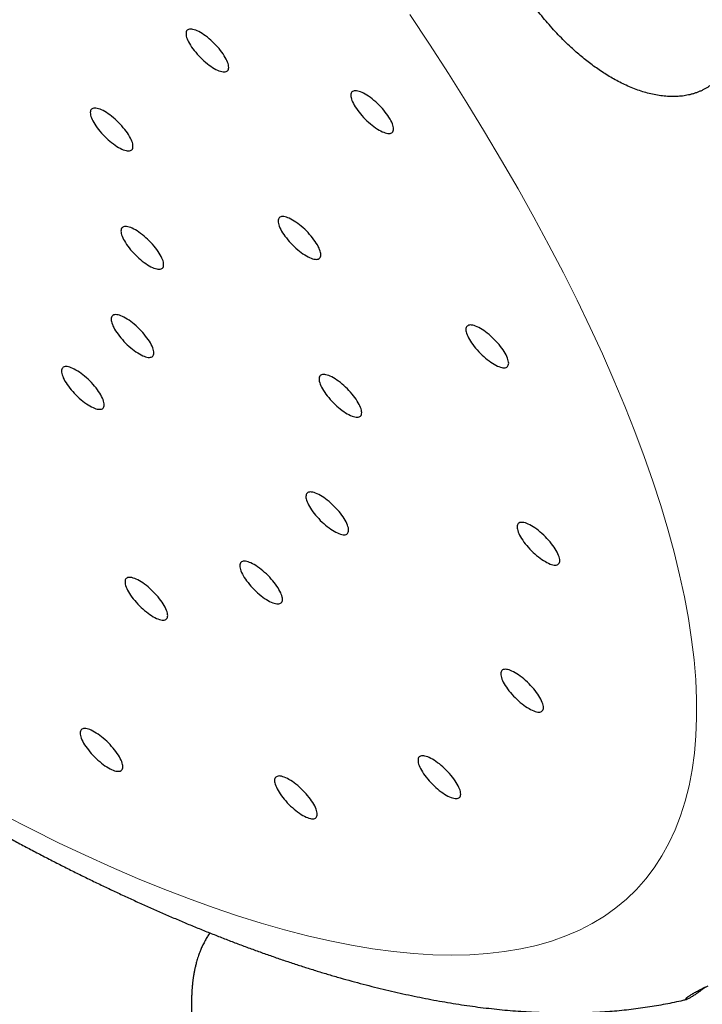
# Model space of a CAD drawing. Header units: millimetres. Extents: x 8 to 495, y 12 to 550.
# Tile 17 of 40: x 436 to 448, y 182 to 199. Entities that reach past the tile are written whole.
import ezdxf

# ---------------------------------------------------------------- set-up
doc = ezdxf.new("R2010")
doc.units = ezdxf.units.MM

msp = doc.modelspace()

# ---------------------------------------------------------------- linework, layer by layer
at = {"color": 8, "linetype": 'Continuous', "lineweight": 0, "flags": 128}
msp.add_lwpolyline([(436.119, 185.333), (436.599, 185.087), (437.074, 184.853), (437.542, 184.632), (438.004, 184.424), (438.459, 184.228), (438.907, 184.045), (439.348, 183.875), (439.781, 183.719), (440.206, 183.575), (440.623, 183.445), (441.031, 183.328), (441.431, 183.225), (441.821, 183.135), (442.202, 183.059), (442.573, 182.997), (442.935, 182.948), (443.286, 182.914), (443.627, 182.893), (443.957, 182.885), (444.277, 182.892), (444.585, 182.912), (444.882, 182.946), (445.168, 182.994), (445.442, 183.056), (445.704, 183.131), (445.954, 183.22), (446.192, 183.323), (446.418, 183.439), (446.631, 183.568), (446.831, 183.711), (447.018, 183.867), (447.193, 184.036), (447.354, 184.219), (447.503, 184.414), (447.638, 184.622), (447.76, 184.842), (447.868, 185.075), (447.963, 185.32), (448.044, 185.578), (448.111, 185.847), (448.165, 186.128), (448.205, 186.421), (448.231, 186.725), (448.244, 187.04), (448.243, 187.366), (448.228, 187.703), (448.199, 188.051), (448.157, 188.408), (448.1, 188.776), (448.03, 189.154), (447.947, 189.541), (447.85, 189.937), (447.739, 190.342), (447.615, 190.756), (447.478, 191.178), (447.327, 191.609), (447.163, 192.047), (446.986, 192.493), (446.797, 192.946), (446.594, 193.406), (446.379, 193.872), (446.151, 194.345), (445.911, 194.824), (445.659, 195.308), (445.395, 195.798), (445.119, 196.293), (444.831, 196.792), (444.532, 197.295), (444.222, 197.803), (443.9, 198.314), (443.568, 198.828), (443.225, 199.345)], dxfattribs=at)
at = {"color": 7, "linetype": 'Continuous', "lineweight": 30, "flags": 128}
for points in [[(439.558, 199.031), (439.53, 199.047), (439.502, 199.06), (439.475, 199.071), (439.45, 199.08), (439.427, 199.086), (439.405, 199.09), (439.385, 199.091), (439.367, 199.09), (439.351, 199.086), (439.337, 199.08), (439.326, 199.071), (439.317, 199.06), (439.311, 199.046), (439.307, 199.03), (439.306, 199.012), (439.307, 198.992), (439.311, 198.97), (439.317, 198.946), (439.326, 198.921), (439.337, 198.894), (439.351, 198.867), (439.366, 198.838), (439.384, 198.808), (439.404, 198.778), (439.426, 198.747), (439.45, 198.716), (439.475, 198.685), (439.501, 198.655), (439.529, 198.624), (439.558, 198.595), (439.587, 198.566), (439.617, 198.538), (439.648, 198.512), (439.679, 198.486), (439.71, 198.463), (439.74, 198.441), (439.771, 198.421), (439.8, 198.403), (439.829, 198.387), (439.857, 198.374), (439.883, 198.363), (439.909, 198.354), (439.932, 198.348), (439.954, 198.344), (439.974, 198.343), (439.992, 198.344), (440.008, 198.348), (440.021, 198.354), (440.033, 198.363), (440.042, 198.374), (440.048, 198.388), (440.052, 198.404), (440.053, 198.422), (440.052, 198.442), (440.048, 198.464), (440.042, 198.488), (440.033, 198.513), (440.022, 198.539), (440.008, 198.567), (439.992, 198.596), (439.975, 198.626), (439.955, 198.656), (439.933, 198.687), (439.909, 198.718), (439.884, 198.749), (439.858, 198.779), (439.83, 198.81), (439.801, 198.839), (439.772, 198.868), (439.741, 198.896), (439.711, 198.922), (439.68, 198.948), (439.649, 198.971), (439.618, 198.993), (439.588, 199.013), (439.558, 199.031)], [(442.443, 197.953), (442.415, 197.969), (442.387, 197.982), (442.36, 197.993), (442.335, 198.002), (442.312, 198.008), (442.29, 198.012), (442.27, 198.013), (442.252, 198.012), (442.236, 198.008), (442.222, 198.002), (442.211, 197.993), (442.202, 197.981), (442.196, 197.968), (442.192, 197.952), (442.191, 197.934), (442.192, 197.914), (442.196, 197.892), (442.202, 197.868), (442.211, 197.843), (442.222, 197.816), (442.236, 197.789), (442.251, 197.76), (442.269, 197.73), (442.289, 197.7), (442.311, 197.669), (442.334, 197.638), (442.36, 197.607), (442.386, 197.577), (442.414, 197.546), (442.443, 197.517), (442.472, 197.488), (442.502, 197.46), (442.533, 197.434), (442.564, 197.408), (442.595, 197.385), (442.625, 197.363), (442.656, 197.343), (442.685, 197.325), (442.714, 197.309), (442.742, 197.296), (442.768, 197.285), (442.794, 197.276), (442.817, 197.27), (442.839, 197.266), (442.859, 197.265), (442.877, 197.266), (442.893, 197.27), (442.906, 197.276), (442.918, 197.285), (442.926, 197.296), (442.933, 197.31), (442.937, 197.326), (442.938, 197.344), (442.937, 197.364), (442.933, 197.386), (442.927, 197.41), (442.918, 197.435), (442.907, 197.461), (442.893, 197.489), (442.877, 197.518), (442.859, 197.548), (442.84, 197.578), (442.818, 197.609), (442.794, 197.64), (442.769, 197.671), (442.743, 197.701), (442.715, 197.732), (442.686, 197.761), (442.656, 197.79), (442.626, 197.818), (442.596, 197.844), (442.565, 197.869), (442.534, 197.893), (442.503, 197.915), (442.473, 197.935), (442.443, 197.953)], [(437.883, 197.649), (437.854, 197.664), (437.826, 197.678), (437.8, 197.689), (437.775, 197.698), (437.751, 197.704), (437.729, 197.708), (437.709, 197.709), (437.691, 197.708), (437.675, 197.704), (437.662, 197.697), (437.65, 197.689), (437.642, 197.677), (437.635, 197.664), (437.631, 197.648), (437.63, 197.63), (437.631, 197.61), (437.635, 197.588), (437.641, 197.564), (437.65, 197.539), (437.661, 197.512), (437.675, 197.484), (437.691, 197.456), (437.709, 197.426), (437.729, 197.396), (437.75, 197.365), (437.774, 197.334), (437.799, 197.303), (437.826, 197.272), (437.853, 197.242), (437.882, 197.212), (437.912, 197.184), (437.942, 197.156), (437.972, 197.129), (438.003, 197.104), (438.034, 197.081), (438.065, 197.059), (438.095, 197.039), (438.125, 197.021), (438.153, 197.005), (438.181, 196.992), (438.208, 196.98), (438.233, 196.972), (438.257, 196.965), (438.278, 196.962), (438.298, 196.96), (438.316, 196.962), (438.332, 196.966), (438.346, 196.972), (438.357, 196.981), (438.366, 196.992), (438.372, 197.006), (438.376, 197.022), (438.377, 197.04), (438.376, 197.06), (438.372, 197.082), (438.366, 197.105), (438.357, 197.131), (438.346, 197.157), (438.333, 197.185), (438.317, 197.214), (438.299, 197.244), (438.279, 197.274), (438.257, 197.305), (438.234, 197.336), (438.208, 197.366), (438.182, 197.397), (438.154, 197.427), (438.125, 197.457), (438.096, 197.486), (438.066, 197.514), (438.035, 197.54), (438.004, 197.565), (437.973, 197.589), (437.943, 197.611), (437.912, 197.631), (437.883, 197.649)], [(441.171, 195.75), (441.142, 195.766), (441.114, 195.78), (441.088, 195.791), (441.063, 195.8), (441.039, 195.806), (441.017, 195.81), (440.997, 195.811), (440.979, 195.81), (440.963, 195.806), (440.95, 195.799), (440.939, 195.79), (440.93, 195.779), (440.923, 195.765), (440.919, 195.75), (440.918, 195.732), (440.919, 195.711), (440.923, 195.69), (440.929, 195.666), (440.938, 195.641), (440.949, 195.614), (440.963, 195.586), (440.979, 195.557), (440.997, 195.528), (441.017, 195.497), (441.038, 195.467), (441.062, 195.436), (441.087, 195.405), (441.114, 195.374), (441.141, 195.344), (441.17, 195.314), (441.2, 195.285), (441.23, 195.258), (441.261, 195.231), (441.291, 195.206), (441.322, 195.182), (441.353, 195.161), (441.383, 195.141), (441.413, 195.123), (441.442, 195.107), (441.469, 195.093), (441.496, 195.082), (441.521, 195.073), (441.545, 195.067), (441.566, 195.063), (441.586, 195.062), (441.604, 195.064), (441.62, 195.067), (441.634, 195.074), (441.645, 195.083), (441.654, 195.094), (441.66, 195.108), (441.664, 195.124), (441.665, 195.142), (441.664, 195.162), (441.66, 195.184), (441.654, 195.207), (441.645, 195.232), (441.634, 195.259), (441.621, 195.287), (441.605, 195.316), (441.587, 195.345), (441.567, 195.376), (441.545, 195.406), (441.522, 195.437), (441.497, 195.468), (441.47, 195.499), (441.442, 195.529), (441.414, 195.559), (441.384, 195.588), (441.354, 195.615), (441.323, 195.642), (441.292, 195.667), (441.261, 195.691), (441.231, 195.713), (441.2, 195.732), (441.171, 195.75)], [(438.42, 195.576), (438.391, 195.592), (438.363, 195.606), (438.337, 195.617), (438.312, 195.626), (438.288, 195.632), (438.266, 195.636), (438.246, 195.637), (438.228, 195.636), (438.212, 195.632), (438.199, 195.625), (438.188, 195.616), (438.179, 195.605), (438.172, 195.591), (438.168, 195.575), (438.167, 195.557), (438.168, 195.537), (438.172, 195.515), (438.178, 195.492), (438.187, 195.467), (438.198, 195.44), (438.212, 195.412), (438.228, 195.383), (438.246, 195.354), (438.266, 195.323), (438.287, 195.293), (438.311, 195.262), (438.336, 195.231), (438.363, 195.2), (438.39, 195.17), (438.419, 195.14), (438.449, 195.111), (438.479, 195.084), (438.51, 195.057), (438.54, 195.032), (438.571, 195.008), (438.602, 194.987), (438.632, 194.967), (438.662, 194.949), (438.691, 194.933), (438.718, 194.919), (438.745, 194.908), (438.77, 194.899), (438.794, 194.893), (438.815, 194.889), (438.835, 194.888), (438.853, 194.889), (438.869, 194.893), (438.883, 194.9), (438.894, 194.909), (438.903, 194.92), (438.909, 194.934), (438.913, 194.95), (438.914, 194.968), (438.913, 194.988), (438.909, 195.01), (438.903, 195.033), (438.894, 195.058), (438.883, 195.085), (438.87, 195.113), (438.854, 195.142), (438.836, 195.171), (438.816, 195.202), (438.794, 195.232), (438.771, 195.263), (438.746, 195.294), (438.719, 195.325), (438.691, 195.355), (438.663, 195.385), (438.633, 195.414), (438.603, 195.441), (438.572, 195.468), (438.541, 195.493), (438.51, 195.517), (438.48, 195.538), (438.45, 195.558), (438.42, 195.576)], [(438.248, 194.033), (438.219, 194.049), (438.192, 194.063), (438.165, 194.074), (438.14, 194.083), (438.116, 194.089), (438.094, 194.093), (438.074, 194.094), (438.056, 194.093), (438.041, 194.089), (438.027, 194.082), (438.016, 194.073), (438.007, 194.062), (438.001, 194.048), (437.997, 194.033), (437.995, 194.014), (437.997, 193.994), (438, 193.973), (438.007, 193.949), (438.016, 193.924), (438.027, 193.897), (438.04, 193.869), (438.056, 193.84), (438.074, 193.811), (438.094, 193.78), (438.116, 193.75), (438.139, 193.719), (438.164, 193.688), (438.191, 193.657), (438.219, 193.627), (438.247, 193.597), (438.277, 193.568), (438.307, 193.541), (438.338, 193.514), (438.369, 193.489), (438.4, 193.465), (438.43, 193.444), (438.46, 193.424), (438.49, 193.406), (438.519, 193.39), (438.547, 193.376), (438.573, 193.365), (438.598, 193.356), (438.622, 193.35), (438.644, 193.346), (438.664, 193.345), (438.682, 193.347), (438.697, 193.35), (438.711, 193.357), (438.722, 193.366), (438.731, 193.377), (438.738, 193.391), (438.741, 193.407), (438.743, 193.425), (438.741, 193.445), (438.738, 193.467), (438.731, 193.49), (438.723, 193.515), (438.711, 193.542), (438.698, 193.57), (438.682, 193.599), (438.664, 193.628), (438.644, 193.659), (438.622, 193.689), (438.599, 193.72), (438.574, 193.751), (438.547, 193.782), (438.52, 193.812), (438.491, 193.842), (438.461, 193.871), (438.431, 193.898), (438.4, 193.925), (438.37, 193.95), (438.339, 193.974), (438.308, 193.996), (438.278, 194.015), (438.248, 194.033)], [(444.459, 193.852), (444.43, 193.868), (444.402, 193.882), (444.376, 193.893), (444.351, 193.902), (444.327, 193.908), (444.305, 193.912), (444.285, 193.913), (444.267, 193.911), (444.251, 193.908), (444.238, 193.901), (444.227, 193.892), (444.218, 193.881), (444.211, 193.867), (444.207, 193.851), (444.206, 193.833), (444.207, 193.813), (444.211, 193.791), (444.218, 193.768), (444.226, 193.743), (444.237, 193.716), (444.251, 193.688), (444.267, 193.659), (444.285, 193.63), (444.305, 193.599), (444.326, 193.569), (444.35, 193.538), (444.375, 193.507), (444.402, 193.476), (444.429, 193.446), (444.458, 193.416), (444.488, 193.387), (444.518, 193.36), (444.549, 193.333), (444.579, 193.308), (444.61, 193.284), (444.641, 193.262), (444.671, 193.243), (444.701, 193.225), (444.73, 193.209), (444.757, 193.195), (444.784, 193.184), (444.809, 193.175), (444.833, 193.169), (444.854, 193.165), (444.874, 193.164), (444.892, 193.165), (444.908, 193.169), (444.922, 193.176), (444.933, 193.185), (444.942, 193.196), (444.948, 193.21), (444.952, 193.225), (444.954, 193.243), (444.952, 193.264), (444.948, 193.285), (444.942, 193.309), (444.933, 193.334), (444.922, 193.361), (444.909, 193.389), (444.893, 193.418), (444.875, 193.447), (444.855, 193.478), (444.833, 193.508), (444.81, 193.539), (444.785, 193.57), (444.758, 193.601), (444.73, 193.631), (444.702, 193.661), (444.672, 193.69), (444.642, 193.717), (444.611, 193.744), (444.58, 193.769), (444.549, 193.793), (444.519, 193.814), (444.489, 193.834), (444.459, 193.852)], [(437.379, 193.125), (437.35, 193.141), (437.323, 193.154), (437.296, 193.165), (437.271, 193.174), (437.247, 193.18), (437.226, 193.184), (437.206, 193.185), (437.188, 193.184), (437.172, 193.18), (437.158, 193.174), (437.147, 193.165), (437.138, 193.154), (437.132, 193.14), (437.128, 193.124), (437.127, 193.106), (437.128, 193.086), (437.132, 193.064), (437.138, 193.04), (437.147, 193.015), (437.158, 192.989), (437.171, 192.961), (437.187, 192.932), (437.205, 192.902), (437.225, 192.872), (437.247, 192.841), (437.27, 192.81), (437.295, 192.779), (437.322, 192.749), (437.35, 192.718), (437.378, 192.689), (437.408, 192.66), (437.438, 192.632), (437.469, 192.606), (437.5, 192.58), (437.531, 192.557), (437.561, 192.535), (437.592, 192.515), (437.621, 192.497), (437.65, 192.481), (437.678, 192.468), (437.704, 192.457), (437.729, 192.448), (437.753, 192.442), (437.775, 192.438), (437.795, 192.437), (437.813, 192.438), (437.829, 192.442), (437.842, 192.448), (437.853, 192.457), (437.862, 192.469), (437.869, 192.482), (437.873, 192.498), (437.874, 192.516), (437.873, 192.536), (437.869, 192.558), (437.863, 192.582), (437.854, 192.607), (437.843, 192.634), (437.829, 192.661), (437.813, 192.69), (437.795, 192.72), (437.775, 192.75), (437.754, 192.781), (437.73, 192.812), (437.705, 192.843), (437.678, 192.873), (437.651, 192.904), (437.622, 192.933), (437.592, 192.962), (437.562, 192.99), (437.531, 193.016), (437.501, 193.042), (437.47, 193.065), (437.439, 193.087), (437.409, 193.107), (437.379, 193.125)], [(441.887, 192.987), (441.858, 193.003), (441.83, 193.017), (441.804, 193.028), (441.779, 193.037), (441.755, 193.043), (441.733, 193.047), (441.713, 193.048), (441.695, 193.047), (441.679, 193.043), (441.666, 193.036), (441.655, 193.027), (441.646, 193.016), (441.639, 193.002), (441.636, 192.987), (441.634, 192.969), (441.635, 192.949), (441.639, 192.927), (441.646, 192.903), (441.654, 192.878), (441.666, 192.851), (441.679, 192.823), (441.695, 192.794), (441.713, 192.765), (441.733, 192.734), (441.755, 192.704), (441.778, 192.673), (441.803, 192.642), (441.83, 192.611), (441.857, 192.581), (441.886, 192.551), (441.916, 192.522), (441.946, 192.495), (441.977, 192.468), (442.007, 192.443), (442.038, 192.419), (442.069, 192.398), (442.099, 192.378), (442.129, 192.36), (442.158, 192.344), (442.185, 192.33), (442.212, 192.319), (442.237, 192.31), (442.261, 192.304), (442.283, 192.3), (442.303, 192.299), (442.32, 192.301), (442.336, 192.304), (442.35, 192.311), (442.361, 192.32), (442.37, 192.331), (442.376, 192.345), (442.38, 192.361), (442.382, 192.379), (442.38, 192.399), (442.377, 192.421), (442.37, 192.444), (442.361, 192.469), (442.35, 192.496), (442.337, 192.524), (442.321, 192.553), (442.303, 192.582), (442.283, 192.613), (442.261, 192.643), (442.238, 192.674), (442.213, 192.705), (442.186, 192.736), (442.158, 192.766), (442.13, 192.796), (442.1, 192.825), (442.07, 192.852), (442.039, 192.879), (442.008, 192.904), (441.977, 192.928), (441.947, 192.95), (441.917, 192.97), (441.887, 192.987)], [(441.658, 190.93), (441.629, 190.946), (441.601, 190.959), (441.575, 190.971), (441.55, 190.979), (441.526, 190.986), (441.504, 190.989), (441.484, 190.991), (441.466, 190.989), (441.45, 190.985), (441.437, 190.979), (441.426, 190.97), (441.417, 190.959), (441.41, 190.945), (441.407, 190.929), (441.405, 190.911), (441.406, 190.891), (441.41, 190.869), (441.417, 190.846), (441.425, 190.82), (441.437, 190.794), (441.45, 190.766), (441.466, 190.737), (441.484, 190.707), (441.504, 190.677), (441.526, 190.646), (441.549, 190.616), (441.574, 190.585), (441.601, 190.554), (441.628, 190.524), (441.657, 190.494), (441.687, 190.465), (441.717, 190.437), (441.748, 190.411), (441.778, 190.386), (441.809, 190.362), (441.84, 190.34), (441.87, 190.32), (441.9, 190.302), (441.929, 190.287), (441.956, 190.273), (441.983, 190.262), (442.008, 190.253), (442.032, 190.247), (442.054, 190.243), (442.074, 190.242), (442.091, 190.243), (442.107, 190.247), (442.121, 190.254), (442.132, 190.263), (442.141, 190.274), (442.147, 190.287), (442.151, 190.303), (442.153, 190.321), (442.151, 190.341), (442.148, 190.363), (442.141, 190.387), (442.132, 190.412), (442.121, 190.439), (442.108, 190.467), (442.092, 190.496), (442.074, 190.525), (442.054, 190.555), (442.032, 190.586), (442.009, 190.617), (441.984, 190.648), (441.957, 190.679), (441.929, 190.709), (441.901, 190.739), (441.871, 190.767), (441.841, 190.795), (441.81, 190.822), (441.779, 190.847), (441.748, 190.87), (441.718, 190.892), (441.688, 190.912), (441.658, 190.93)], [(445.354, 190.399), (445.325, 190.414), (445.297, 190.428), (445.271, 190.439), (445.246, 190.448), (445.222, 190.454), (445.2, 190.458), (445.18, 190.459), (445.162, 190.458), (445.147, 190.454), (445.133, 190.447), (445.122, 190.439), (445.113, 190.427), (445.106, 190.414), (445.103, 190.398), (445.101, 190.38), (445.103, 190.36), (445.106, 190.338), (445.113, 190.314), (445.121, 190.289), (445.133, 190.262), (445.146, 190.234), (445.162, 190.206), (445.18, 190.176), (445.2, 190.146), (445.222, 190.115), (445.245, 190.084), (445.27, 190.053), (445.297, 190.022), (445.324, 189.992), (445.353, 189.962), (445.383, 189.934), (445.413, 189.906), (445.444, 189.879), (445.475, 189.854), (445.505, 189.831), (445.536, 189.809), (445.566, 189.789), (445.596, 189.771), (445.625, 189.755), (445.652, 189.742), (445.679, 189.73), (445.704, 189.722), (445.728, 189.715), (445.75, 189.712), (445.77, 189.71), (445.788, 189.712), (445.803, 189.716), (445.817, 189.722), (445.828, 189.731), (445.837, 189.742), (445.843, 189.756), (445.847, 189.772), (445.849, 189.79), (445.847, 189.81), (445.844, 189.832), (445.837, 189.855), (445.829, 189.881), (445.817, 189.907), (445.804, 189.935), (445.788, 189.964), (445.77, 189.994), (445.75, 190.024), (445.728, 190.055), (445.705, 190.085), (445.68, 190.116), (445.653, 190.147), (445.625, 190.177), (445.597, 190.207), (445.567, 190.236), (445.537, 190.264), (445.506, 190.29), (445.475, 190.315), (445.445, 190.339), (445.414, 190.361), (445.384, 190.381), (445.354, 190.399)], [(440.499, 189.719), (440.471, 189.735), (440.443, 189.748), (440.416, 189.759), (440.391, 189.768), (440.368, 189.774), (440.346, 189.778), (440.326, 189.779), (440.308, 189.778), (440.292, 189.774), (440.278, 189.768), (440.267, 189.759), (440.258, 189.748), (440.252, 189.734), (440.248, 189.718), (440.247, 189.7), (440.248, 189.68), (440.252, 189.658), (440.258, 189.634), (440.267, 189.609), (440.278, 189.582), (440.292, 189.555), (440.307, 189.526), (440.325, 189.496), (440.345, 189.466), (440.367, 189.435), (440.391, 189.404), (440.416, 189.373), (440.442, 189.343), (440.47, 189.312), (440.499, 189.283), (440.528, 189.254), (440.558, 189.226), (440.589, 189.2), (440.62, 189.174), (440.651, 189.151), (440.681, 189.129), (440.712, 189.109), (440.741, 189.091), (440.77, 189.075), (440.798, 189.062), (440.824, 189.051), (440.85, 189.042), (440.873, 189.036), (440.895, 189.032), (440.915, 189.031), (440.933, 189.032), (440.949, 189.036), (440.962, 189.042), (440.974, 189.051), (440.983, 189.062), (440.989, 189.076), (440.993, 189.092), (440.994, 189.11), (440.993, 189.13), (440.989, 189.152), (440.983, 189.176), (440.974, 189.201), (440.963, 189.228), (440.949, 189.255), (440.933, 189.284), (440.916, 189.314), (440.896, 189.344), (440.874, 189.375), (440.85, 189.406), (440.825, 189.437), (440.799, 189.467), (440.771, 189.498), (440.742, 189.527), (440.713, 189.556), (440.682, 189.584), (440.652, 189.61), (440.621, 189.636), (440.59, 189.659), (440.559, 189.681), (440.529, 189.701), (440.499, 189.719)], [(438.49, 189.436), (438.462, 189.452), (438.434, 189.465), (438.407, 189.476), (438.382, 189.485), (438.359, 189.492), (438.337, 189.495), (438.317, 189.496), (438.299, 189.495), (438.283, 189.491), (438.269, 189.485), (438.258, 189.476), (438.249, 189.465), (438.243, 189.451), (438.239, 189.435), (438.238, 189.417), (438.239, 189.397), (438.243, 189.375), (438.249, 189.351), (438.258, 189.326), (438.269, 189.3), (438.283, 189.272), (438.298, 189.243), (438.316, 189.213), (438.336, 189.183), (438.358, 189.152), (438.382, 189.121), (438.407, 189.09), (438.433, 189.06), (438.461, 189.029), (438.49, 189), (438.519, 188.971), (438.549, 188.943), (438.58, 188.917), (438.611, 188.892), (438.642, 188.868), (438.672, 188.846), (438.703, 188.826), (438.732, 188.808), (438.761, 188.792), (438.789, 188.779), (438.815, 188.768), (438.841, 188.759), (438.864, 188.753), (438.886, 188.749), (438.906, 188.748), (438.924, 188.749), (438.94, 188.753), (438.953, 188.759), (438.965, 188.768), (438.973, 188.78), (438.98, 188.793), (438.984, 188.809), (438.985, 188.827), (438.984, 188.847), (438.98, 188.869), (438.974, 188.893), (438.965, 188.918), (438.954, 188.945), (438.94, 188.972), (438.924, 189.001), (438.906, 189.031), (438.887, 189.061), (438.865, 189.092), (438.841, 189.123), (438.816, 189.154), (438.79, 189.185), (438.762, 189.215), (438.733, 189.244), (438.703, 189.273), (438.673, 189.301), (438.643, 189.328), (438.612, 189.353), (438.581, 189.376), (438.55, 189.398), (438.52, 189.418), (438.49, 189.436)], [(445.068, 187.827), (445.039, 187.843), (445.011, 187.856), (444.985, 187.867), (444.96, 187.876), (444.936, 187.883), (444.914, 187.886), (444.894, 187.888), (444.876, 187.886), (444.86, 187.882), (444.847, 187.876), (444.835, 187.867), (444.827, 187.856), (444.82, 187.842), (444.816, 187.826), (444.815, 187.808), (444.816, 187.788), (444.82, 187.766), (444.826, 187.742), (444.835, 187.717), (444.846, 187.691), (444.86, 187.663), (444.876, 187.634), (444.894, 187.604), (444.914, 187.574), (444.935, 187.543), (444.959, 187.512), (444.984, 187.481), (445.01, 187.451), (445.038, 187.42), (445.067, 187.391), (445.097, 187.362), (445.127, 187.334), (445.157, 187.308), (445.188, 187.283), (445.219, 187.259), (445.25, 187.237), (445.28, 187.217), (445.31, 187.199), (445.338, 187.184), (445.366, 187.17), (445.393, 187.159), (445.418, 187.15), (445.441, 187.144), (445.463, 187.14), (445.483, 187.139), (445.501, 187.14), (445.517, 187.144), (445.531, 187.15), (445.542, 187.159), (445.551, 187.171), (445.557, 187.184), (445.561, 187.2), (445.562, 187.218), (445.561, 187.238), (445.557, 187.26), (445.551, 187.284), (445.542, 187.309), (445.531, 187.336), (445.518, 187.363), (445.502, 187.392), (445.484, 187.422), (445.464, 187.452), (445.442, 187.483), (445.419, 187.514), (445.393, 187.545), (445.367, 187.576), (445.339, 187.606), (445.31, 187.635), (445.281, 187.664), (445.251, 187.692), (445.22, 187.719), (445.189, 187.744), (445.158, 187.767), (445.128, 187.789), (445.097, 187.809), (445.068, 187.827)], [(437.705, 186.79), (437.676, 186.806), (437.648, 186.82), (437.622, 186.831), (437.597, 186.84), (437.573, 186.846), (437.551, 186.85), (437.531, 186.851), (437.513, 186.849), (437.498, 186.846), (437.484, 186.839), (437.473, 186.83), (437.464, 186.819), (437.457, 186.805), (437.454, 186.789), (437.452, 186.771), (437.454, 186.751), (437.457, 186.729), (437.464, 186.706), (437.472, 186.681), (437.484, 186.654), (437.497, 186.626), (437.513, 186.597), (437.531, 186.568), (437.551, 186.537), (437.573, 186.507), (437.596, 186.476), (437.621, 186.445), (437.648, 186.414), (437.675, 186.384), (437.704, 186.354), (437.734, 186.325), (437.764, 186.298), (437.795, 186.271), (437.826, 186.246), (437.856, 186.222), (437.887, 186.2), (437.917, 186.181), (437.947, 186.163), (437.976, 186.147), (438.003, 186.133), (438.03, 186.122), (438.055, 186.113), (438.079, 186.107), (438.101, 186.103), (438.121, 186.102), (438.139, 186.103), (438.154, 186.107), (438.168, 186.114), (438.179, 186.123), (438.188, 186.134), (438.194, 186.148), (438.198, 186.163), (438.2, 186.181), (438.198, 186.202), (438.195, 186.223), (438.188, 186.247), (438.18, 186.272), (438.168, 186.299), (438.155, 186.327), (438.139, 186.356), (438.121, 186.385), (438.101, 186.416), (438.079, 186.446), (438.056, 186.477), (438.031, 186.508), (438.004, 186.539), (437.976, 186.569), (437.948, 186.599), (437.918, 186.628), (437.888, 186.655), (437.857, 186.682), (437.826, 186.707), (437.796, 186.731), (437.765, 186.752), (437.735, 186.772), (437.705, 186.79)], [(443.62, 186.313), (443.591, 186.329), (443.563, 186.342), (443.537, 186.353), (443.511, 186.362), (443.488, 186.368), (443.466, 186.372), (443.446, 186.373), (443.428, 186.372), (443.412, 186.368), (443.399, 186.362), (443.387, 186.353), (443.378, 186.341), (443.372, 186.328), (443.368, 186.312), (443.367, 186.294), (443.368, 186.274), (443.372, 186.252), (443.378, 186.228), (443.387, 186.203), (443.398, 186.176), (443.412, 186.149), (443.428, 186.12), (443.445, 186.09), (443.465, 186.06), (443.487, 186.029), (443.511, 185.998), (443.536, 185.967), (443.562, 185.937), (443.59, 185.906), (443.619, 185.877), (443.648, 185.848), (443.679, 185.82), (443.709, 185.794), (443.74, 185.768), (443.771, 185.745), (443.802, 185.723), (443.832, 185.703), (443.862, 185.685), (443.89, 185.669), (443.918, 185.656), (443.945, 185.645), (443.97, 185.636), (443.993, 185.63), (444.015, 185.626), (444.035, 185.625), (444.053, 185.626), (444.069, 185.63), (444.083, 185.636), (444.094, 185.645), (444.103, 185.656), (444.109, 185.67), (444.113, 185.686), (444.114, 185.704), (444.113, 185.724), (444.109, 185.746), (444.103, 185.77), (444.094, 185.795), (444.083, 185.821), (444.069, 185.849), (444.054, 185.878), (444.036, 185.908), (444.016, 185.938), (443.994, 185.969), (443.97, 186), (443.945, 186.031), (443.919, 186.061), (443.891, 186.092), (443.862, 186.121), (443.833, 186.15), (443.803, 186.178), (443.772, 186.204), (443.741, 186.23), (443.71, 186.253), (443.68, 186.275), (443.649, 186.295), (443.62, 186.313)], [(441.108, 185.959), (441.08, 185.975), (441.052, 185.988), (441.025, 186), (441, 186.008), (440.977, 186.015), (440.955, 186.018), (440.935, 186.02), (440.917, 186.018), (440.901, 186.014), (440.887, 186.008), (440.876, 185.999), (440.867, 185.988), (440.861, 185.974), (440.857, 185.958), (440.856, 185.94), (440.857, 185.92), (440.861, 185.898), (440.867, 185.875), (440.876, 185.849), (440.887, 185.823), (440.9, 185.795), (440.916, 185.766), (440.934, 185.736), (440.954, 185.706), (440.976, 185.675), (440.999, 185.645), (441.025, 185.614), (441.051, 185.583), (441.079, 185.553), (441.108, 185.523), (441.137, 185.494), (441.167, 185.466), (441.198, 185.44), (441.229, 185.415), (441.26, 185.391), (441.29, 185.369), (441.321, 185.349), (441.35, 185.331), (441.379, 185.316), (441.407, 185.302), (441.433, 185.291), (441.458, 185.282), (441.482, 185.276), (441.504, 185.272), (441.524, 185.271), (441.542, 185.272), (441.558, 185.276), (441.571, 185.283), (441.583, 185.292), (441.591, 185.303), (441.598, 185.316), (441.602, 185.332), (441.603, 185.35), (441.602, 185.37), (441.598, 185.392), (441.592, 185.416), (441.583, 185.441), (441.572, 185.468), (441.558, 185.496), (441.542, 185.525), (441.524, 185.554), (441.504, 185.584), (441.483, 185.615), (441.459, 185.646), (441.434, 185.677), (441.408, 185.708), (441.38, 185.738), (441.351, 185.768), (441.321, 185.796), (441.291, 185.824), (441.261, 185.851), (441.23, 185.876), (441.199, 185.899), (441.168, 185.921), (441.138, 185.941), (441.108, 185.959)]]:
    msp.add_lwpolyline(points, dxfattribs=at)
at = {"color": 7, "linetype": 'Continuous', "lineweight": 30}
for points, knots in [([(454.98, 187.43), (454.992, 187.443), (455.041, 187.49), (455.12, 187.576), (455.218, 187.69), (455.318, 187.817), (455.419, 187.958), (455.52, 188.115), (455.615, 188.278), (455.702, 188.448), (455.786, 188.632), (455.866, 188.83), (455.94, 189.044), (456.005, 189.267), (456.062, 189.496), (456.11, 189.734), (456.146, 189.963), (456.172, 190.183), (456.191, 190.391), (456.204, 190.604), (456.212, 190.822), (456.213, 191.045), (456.209, 191.272), (456.198, 191.505), (456.181, 191.764), (456.153, 192.051), (456.114, 192.369), (456.066, 192.693), (456.007, 193.025), (455.939, 193.365), (455.861, 193.712), (455.774, 194.065), (455.684, 194.397), (455.596, 194.704), (455.51, 194.985), (455.418, 195.27), (455.322, 195.559), (455.219, 195.851), (455.111, 196.147), (454.998, 196.446), (454.882, 196.739), (454.766, 197.025), (454.65, 197.303), (454.511, 197.624), (454.349, 197.99), (454.16, 198.4), (453.962, 198.815), (453.754, 199.236), (453.537, 199.664), (453.309, 200.098), (453.073, 200.536), (452.828, 200.979), (452.573, 201.426), (452.31, 201.877), (452.038, 202.332), (451.776, 202.761), (451.524, 203.164), (451.286, 203.54), (451.041, 203.917), (450.792, 204.296), (450.536, 204.679), (450.272, 205.067), (450.001, 205.459), (449.724, 205.853), (449.443, 206.247), (449.145, 206.659), (448.829, 207.089), (448.494, 207.536), (448.153, 207.984), (447.806, 208.433), (447.454, 208.881), (447.119, 209.3), (446.804, 209.691), (446.507, 210.053), (446.208, 210.414), (445.905, 210.776), (445.598, 211.137), (445.288, 211.498), (444.975, 211.859), (444.629, 212.252), (444.25, 212.678), (443.836, 213.136), (443.418, 213.592), (442.993, 214.047), (442.564, 214.503), (442.128, 214.957), (441.689, 215.409), (441.246, 215.858), (440.798, 216.306), (440.345, 216.751), (439.89, 217.193), (439.462, 217.603), (439.06, 217.982), (438.685, 218.331), (438.31, 218.677), (437.933, 219.02), (437.528, 219.384), (437.095, 219.768), (436.634, 220.171), (436.172, 220.569), (435.707, 220.964), (435.239, 221.354), (434.769, 221.741), (434.298, 222.122), (433.826, 222.498), (433.353, 222.868), (432.879, 223.233), (432.405, 223.592), (431.962, 223.921), (431.549, 224.223), (431.167, 224.499), (430.786, 224.77), (430.406, 225.036), (429.999, 225.315), (429.568, 225.608), (429.111, 225.91), (428.656, 226.206), (428.203, 226.495), (427.751, 226.776), (427.3, 227.05), (426.853, 227.317), (426.444, 227.554), (426.073, 227.764), (425.739, 227.95), (425.408, 228.131), (425.078, 228.307), (424.749, 228.478), (424.423, 228.645), (424.099, 228.806), (423.789, 228.957), (423.491, 229.099), (423.206, 229.231), (422.881, 229.377), (422.517, 229.537), (422.117, 229.705), (421.722, 229.864), (421.331, 230.014), (420.944, 230.156), (420.563, 230.288), (420.187, 230.411), (419.847, 230.516), (419.54, 230.604), (419.267, 230.678), (418.997, 230.747), (418.731, 230.81), (418.468, 230.867), (418.209, 230.919), (417.954, 230.966), (417.711, 231.005), (417.48, 231.038), (417.261, 231.065), (417.013, 231.091), (416.738, 231.113), (416.44, 231.128), (416.149, 231.133), (415.865, 231.128), (415.588, 231.113), (415.319, 231.089), (415.057, 231.055), (414.824, 231.015), (414.617, 230.971), (414.435, 230.925), (414.258, 230.874), (414.085, 230.817), (413.917, 230.755), (413.754, 230.686), (413.596, 230.613), (413.448, 230.536), (413.31, 230.456), (413.18, 230.375), (413.037, 230.277), (412.883, 230.159), (412.733, 230.032), (412.644, 229.944), (412.606, 229.907)], [0, 0, 0, 0, 0.001627, 0.006223, 0.01082, 0.015416, 0.021039, 0.026663, 0.032288, 0.037912, 0.043534, 0.049885, 0.056239, 0.062593, 0.068948, 0.075302, 0.081652, 0.086785, 0.091919, 0.097052, 0.102185, 0.10734, 0.112495, 0.11765, 0.122804, 0.129411, 0.136019, 0.142627, 0.149234, 0.155886, 0.16254, 0.169195, 0.175847, 0.180906, 0.185966, 0.191025, 0.196084, 0.201163, 0.206244, 0.211324, 0.216403, 0.220999, 0.225596, 0.230192, 0.236764, 0.243337, 0.249911, 0.256482, 0.263168, 0.269856, 0.276543, 0.283229, 0.289962, 0.296697, 0.303433, 0.310166, 0.315648, 0.321131, 0.326615, 0.332098, 0.33758, 0.343203, 0.348827, 0.354451, 0.360075, 0.365698, 0.372049, 0.378402, 0.384757, 0.391112, 0.397465, 0.403816, 0.408949, 0.414083, 0.419216, 0.424349, 0.429503, 0.434659, 0.439814, 0.444968, 0.451574, 0.458181, 0.464788, 0.471394, 0.47808, 0.484768, 0.491456, 0.498142, 0.504876, 0.511611, 0.518347, 0.525081, 0.530535, 0.53599, 0.541446, 0.546902, 0.552356, 0.558962, 0.565569, 0.572176, 0.578782, 0.585468, 0.592156, 0.598843, 0.605529, 0.612263, 0.618999, 0.625734, 0.632468, 0.637923, 0.643378, 0.648834, 0.654289, 0.659743, 0.666358, 0.672973, 0.679589, 0.686203, 0.692864, 0.699526, 0.706188, 0.712848, 0.717908, 0.722969, 0.728029, 0.733089, 0.738169, 0.74325, 0.748331, 0.753412, 0.757985, 0.762558, 0.767131, 0.773746, 0.780361, 0.786977, 0.793591, 0.800252, 0.806914, 0.813576, 0.820236, 0.825296, 0.830357, 0.835417, 0.840477, 0.845557, 0.850638, 0.855719, 0.8608, 0.865373, 0.869946, 0.874519, 0.881126, 0.887734, 0.894342, 0.900949, 0.907601, 0.914256, 0.92091, 0.927562, 0.932621, 0.937681, 0.94274, 0.947799, 0.952879, 0.957959, 0.963039, 0.968118, 0.972714, 0.977311, 0.981907, 0.988479, 0.995052, 1, 1, 1, 1]), ([(448.576, 198.178), (448.561, 198.165), (448.532, 198.14), (448.488, 198.107), (448.444, 198.077), (448.399, 198.05), (448.352, 198.025), (448.303, 198.002), (448.253, 197.982), (448.202, 197.965), (448.134, 197.945), (448.049, 197.927), (447.946, 197.913), (447.842, 197.909), (447.732, 197.912), (447.619, 197.923), (447.502, 197.943), (447.386, 197.97), (447.27, 198.005), (447.155, 198.046), (447.04, 198.094), (446.928, 198.147), (446.819, 198.204), (446.714, 198.264), (446.613, 198.327), (446.515, 198.393), (446.417, 198.463), (446.322, 198.536), (446.229, 198.611), (446.137, 198.689), (446.038, 198.779), (445.932, 198.879), (445.821, 198.993), (445.713, 199.11), (445.608, 199.23), (445.506, 199.353), (445.408, 199.479), (445.314, 199.608), (445.254, 199.696), (445.224, 199.74)], [0, 0, 0, 0, 0.01412, 0.026581, 0.039075, 0.051663, 0.064283, 0.077247, 0.090243, 0.103325, 0.116435, 0.141378, 0.166474, 0.191987, 0.217617, 0.246261, 0.27502, 0.304082, 0.333225, 0.363256, 0.39335, 0.423611, 0.453919, 0.482773, 0.511657, 0.540623, 0.569613, 0.598855, 0.628117, 0.657433, 0.686766, 0.725624, 0.764514, 0.803494, 0.842502, 0.881814, 0.921151, 0.960563, 1, 1, 1, 1]), ([(435.14, 185.533), (435.178, 185.511), (435.289, 185.447), (435.472, 185.342), (435.69, 185.22), (435.908, 185.099), (436.126, 184.98), (436.343, 184.863), (436.559, 184.748), (436.775, 184.635), (436.991, 184.524), (437.206, 184.414), (437.42, 184.307), (437.635, 184.202), (437.848, 184.099), (438.061, 183.998), (438.274, 183.899), (438.486, 183.802), (438.697, 183.707), (438.908, 183.614), (439.119, 183.523), (439.329, 183.434), (439.538, 183.348), (439.747, 183.264), (439.955, 183.182), (440.163, 183.102), (440.37, 183.024), (440.576, 182.949), (440.782, 182.876), (440.988, 182.805), (441.192, 182.736), (441.396, 182.67), (441.6, 182.607), (441.803, 182.545), (442.005, 182.487), (442.206, 182.43), (442.407, 182.376), (442.607, 182.325), (442.806, 182.276), (443.004, 182.23), (443.202, 182.187), (443.399, 182.146), (443.594, 182.108), (443.789, 182.073), (443.983, 182.04), (444.176, 182.01), (444.367, 181.983), (444.558, 181.959), (444.747, 181.938), (444.935, 181.92), (445.121, 181.905), (445.306, 181.893), (445.489, 181.884), (445.671, 181.877), (445.851, 181.874), (446.029, 181.874), (446.205, 181.876), (446.379, 181.882), (446.552, 181.89), (446.722, 181.902), (446.891, 181.916), (447.057, 181.934), (447.221, 181.954), (447.383, 181.977), (447.543, 182.003), (447.701, 182.031), (447.856, 182.062), (447.978, 182.089), (448.047, 182.106), (448.066, 182.111)], [0, 0, 0, 0, 0.007806, 0.022823, 0.03785, 0.052892, 0.06795, 0.083023, 0.098112, 0.113218, 0.128342, 0.143482, 0.158641, 0.173819, 0.189016, 0.204232, 0.219468, 0.234724, 0.250002, 0.265301, 0.280622, 0.295964, 0.31133, 0.326718, 0.342129, 0.357563, 0.37302, 0.3885, 0.404004, 0.41953, 0.435079, 0.45065, 0.466241, 0.481853, 0.497484, 0.513132, 0.528796, 0.544473, 0.560161, 0.575857, 0.591558, 0.607258, 0.622954, 0.63864, 0.654311, 0.669961, 0.685583, 0.70117, 0.716716, 0.732213, 0.747653, 0.763029, 0.778331, 0.793553, 0.808687, 0.823726, 0.838664, 0.853492, 0.868208, 0.882805, 0.897279, 0.911629, 0.92585, 0.939942, 0.953904, 0.967736, 0.981439, 0.995014, 1, 1, 1, 1]), ([(439.722, 183.274), (439.719, 183.269), (439.708, 183.253), (439.69, 183.225), (439.67, 183.192), (439.651, 183.16), (439.635, 183.13), (439.619, 183.1), (439.603, 183.068), (439.587, 183.034), (439.572, 183.001), (439.558, 182.968), (439.545, 182.934), (439.531, 182.896), (439.516, 182.854), (439.502, 182.81), (439.491, 182.77), (439.481, 182.733), (439.473, 182.701), (439.465, 182.669), (439.459, 182.64), (439.453, 182.61), (439.447, 182.58), (439.442, 182.554), (439.438, 182.531), (439.435, 182.511), (439.432, 182.49), (439.429, 182.469), (439.427, 182.452), (439.425, 182.436), (439.423, 182.421), (439.421, 182.404), (439.419, 182.385), (439.418, 182.368), (439.416, 182.351), (439.414, 182.331), (439.412, 182.308), (439.41, 182.282), (439.408, 182.253), (439.407, 182.222), (439.405, 182.191), (439.404, 182.162), (439.404, 182.137), (439.403, 182.113), (439.403, 182.09), (439.403, 182.067), (439.402, 182.047), (439.402, 182.028), (439.402, 182.007), (439.403, 181.982), (439.403, 181.949), (439.404, 181.911), (439.405, 181.868), (439.407, 181.827), (439.409, 181.787), (439.411, 181.747), (439.413, 181.704), (439.416, 181.658), (439.419, 181.614), (439.422, 181.574), (439.425, 181.537), (439.428, 181.502), (439.431, 181.469), (439.434, 181.435), (439.438, 181.398), (439.442, 181.356), (439.446, 181.311), (439.451, 181.262), (439.457, 181.208), (439.464, 181.151), (439.47, 181.094), (439.477, 181.036), (439.484, 180.979), (439.491, 180.925), (439.497, 180.875), (439.503, 180.83), (439.508, 180.79), (439.512, 180.756), (439.516, 180.728), (439.519, 180.702), (439.523, 180.673), (439.528, 180.638), (439.534, 180.595), (439.54, 180.547), (439.547, 180.495), (439.555, 180.439), (439.563, 180.379), (439.572, 180.315), (439.581, 180.25), (439.595, 180.155), (439.613, 180.028), (439.637, 179.858), (439.663, 179.674), (439.692, 179.477), (439.734, 179.182), (439.791, 178.79), (439.861, 178.3), (439.929, 177.816), (439.996, 177.337), (440.056, 176.907), (440.109, 176.526), (440.155, 176.192), (440.2, 175.86), (440.244, 175.534), (440.288, 175.215), (440.33, 174.904), (440.372, 174.591), (440.414, 174.277), (440.456, 173.962), (440.496, 173.657), (440.535, 173.362), (440.57, 173.103), (440.599, 172.877), (440.624, 172.685), (440.649, 172.497), (440.673, 172.313), (440.699, 172.112), (440.728, 171.887), (440.76, 171.635), (440.795, 171.368), (440.831, 171.086), (440.869, 170.787), (440.908, 170.478), (440.948, 170.158), (440.99, 169.829), (441.032, 169.489), (441.076, 169.139), (441.12, 168.779), (441.166, 168.408), (441.209, 168.056), (441.249, 167.723), (441.287, 167.414), (441.324, 167.104), (441.361, 166.796), (441.413, 166.359), (441.48, 165.794), (441.561, 165.105), (441.64, 164.423), (441.717, 163.749), (441.793, 163.083), (441.865, 162.437), (441.935, 161.811), (442.001, 161.205), (442.067, 160.606), (442.13, 160.014), (442.193, 159.431), (442.253, 158.855), (442.313, 158.287), (442.371, 157.727), (442.428, 157.175), (442.483, 156.634), (442.536, 156.105), (442.588, 155.586), (442.638, 155.076), (442.676, 154.685), (442.703, 154.411), (442.719, 154.251), (442.735, 154.086), (442.751, 153.915), (442.768, 153.739), (442.786, 153.557), (442.803, 153.371), (442.822, 153.178), (442.842, 152.965), (442.864, 152.732), (442.888, 152.477), (442.913, 152.214), (442.938, 151.941), (442.964, 151.66), (442.991, 151.37), (443.018, 151.07), (443.047, 150.762), (443.075, 150.445), (443.105, 150.119), (443.135, 149.784), (443.165, 149.447), (443.195, 149.107), (443.225, 148.767), (443.256, 148.418), (443.287, 148.061), (443.32, 147.689), (443.354, 147.301), (443.389, 146.896), (443.425, 146.483), (443.462, 146.06), (443.499, 145.628), (443.536, 145.196), (443.574, 144.764), (443.611, 144.332), (443.649, 143.892), (443.688, 143.444), (443.727, 142.988), (443.767, 142.525), (443.808, 142.053), (443.838, 141.702), (443.855, 141.509), (443.858, 141.475)], [0, 0, 0, 0, 0.000622, 0.001872, 0.003163, 0.00441, 0.005558, 0.006529, 0.007845, 0.009104, 0.010367, 0.01153, 0.012797, 0.014196, 0.015784, 0.017421, 0.019002, 0.020289, 0.021509, 0.022669, 0.023773, 0.024868, 0.025962, 0.027135, 0.027829, 0.028588, 0.029412, 0.030205, 0.030858, 0.031384, 0.031938, 0.032604, 0.03335, 0.034005, 0.034545, 0.035319, 0.036175, 0.037152, 0.038248, 0.039465, 0.040676, 0.041677, 0.042684, 0.043498, 0.044398, 0.045259, 0.046011, 0.046651, 0.047435, 0.048354, 0.049407, 0.051034, 0.052602, 0.054086, 0.055467, 0.056868, 0.058411, 0.060067, 0.061678, 0.063004, 0.064271, 0.065446, 0.066526, 0.067627, 0.06886, 0.070243, 0.071751, 0.073271, 0.075074, 0.07687, 0.07866, 0.080443, 0.082208, 0.083839, 0.085306, 0.086609, 0.087749, 0.088728, 0.089531, 0.090157, 0.090951, 0.091951, 0.093156, 0.094566, 0.095924, 0.097428, 0.099078, 0.10078, 0.102481, 0.104181, 0.108183, 0.112182, 0.116939, 0.121691, 0.12644, 0.137962, 0.149409, 0.160784, 0.172076, 0.183267, 0.19119, 0.199066, 0.206907, 0.214611, 0.222126, 0.229451, 0.236585, 0.244212, 0.251609, 0.258775, 0.265709, 0.272412, 0.277048, 0.281566, 0.285967, 0.290249, 0.294466, 0.300151, 0.306041, 0.312135, 0.318892, 0.325883, 0.333111, 0.340573, 0.348271, 0.356204, 0.364374, 0.372778, 0.381419, 0.390296, 0.397436, 0.404676, 0.411886, 0.419059, 0.426196, 0.442406, 0.458423, 0.474247, 0.489877, 0.505312, 0.520552, 0.534741, 0.548756, 0.562597, 0.576256, 0.589724, 0.602999, 0.616083, 0.628973, 0.641671, 0.654175, 0.666268, 0.678175, 0.689894, 0.701427, 0.70507, 0.708711, 0.712476, 0.71639, 0.720452, 0.724586, 0.728863, 0.733284, 0.737848, 0.743467, 0.749289, 0.755314, 0.76154, 0.767969, 0.7746, 0.781433, 0.788468, 0.795706, 0.803145, 0.810787, 0.818632, 0.826214, 0.833976, 0.841919, 0.850043, 0.858347, 0.867353, 0.876564, 0.885978, 0.895599, 0.905424, 0.915454, 0.925099, 0.934925, 0.944933, 0.955121, 0.96549, 0.97604, 0.986769, 0.997677, 1, 1, 1, 1]), ([(448.401, 182.329), (448.392, 182.322), (448.364, 182.3), (448.323, 182.268), (448.277, 182.234), (448.236, 182.205), (448.2, 182.181), (448.169, 182.162), (448.142, 182.146), (448.119, 182.133), (448.099, 182.123), (448.083, 182.116), (448.07, 182.111), (448.06, 182.109), (448.054, 182.109), (448.051, 182.111), (448.052, 182.116), (448.056, 182.122), (448.064, 182.131), (448.075, 182.141), (448.089, 182.152), (448.107, 182.165), (448.127, 182.179), (448.151, 182.194), (448.178, 182.211), (448.207, 182.228), (448.24, 182.246), (448.275, 182.265), (448.313, 182.285), (448.353, 182.306), (448.397, 182.327), (448.428, 182.342), (448.444, 182.35)], [0, 0, 0, 0, 0.014488, 0.04525, 0.076507, 0.107901, 0.137838, 0.167859, 0.198105, 0.228413, 0.259391, 0.290418, 0.321575, 0.352771, 0.387497, 0.422263, 0.457134, 0.492037, 0.527265, 0.562519, 0.597842, 0.633186, 0.669543, 0.705919, 0.74235, 0.778798, 0.815432, 0.852082, 0.888778, 0.925488, 0.962737, 1, 1, 1, 1])]:
    msp.add_open_spline(points, degree=3, knots=knots, dxfattribs=at)

doc.saveas('drawing.dxf')
